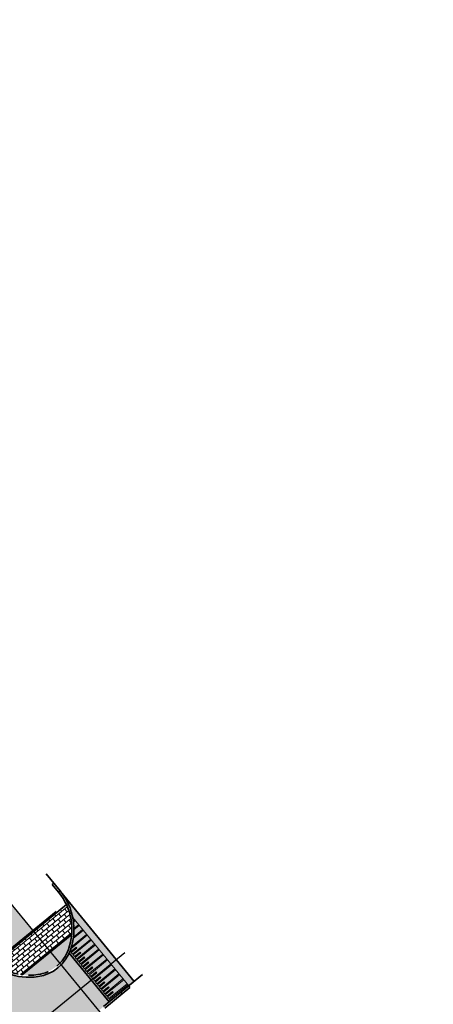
# Model space of a CAD drawing. Header units: metres. Extents: x 150631 to 152219, y 482740 to 484556.
# Tile 18 of 48: x 151598 to 151639, y 483188 to 483285. Entities that reach past the tile are written whole.
import ezdxf

# ---------------------------------------------------------------- set-up
doc = ezdxf.new("R2010")
doc.units = ezdxf.units.M
for name, pattern in [('AM-AS', [16, 10, -2, 2, -2]), ('DASHED2', [0.375, 0.25, -0.125]), ('VH-OPSLUITBAND_100X200', [16, 8, -2, 4, -2]), ('VH-OPSLUITBAND_150X250', [24, 16, -2, 4, -2])]:
    doc.linetypes.add(name, pattern=pattern)
doc.layers.get('0').update_dxf_attribs({"lineweight": 25})
for name, color, linetype, lineweight, true_color in [('B-WE-KG-GRENS_PERCEEL-GV', 1, 'Continuous', 30, 0xff0000), ('IRP-V-verharding-rijbaan', 7, 'Continuous', 0, 0xffb061), ('N-WE-GR-STADSLANDBOUW-A', 7, 'Continuous', 35, 0xffff9e)]:
    doc.layers.add(name, color=color, linetype=linetype, lineweight=lineweight, true_color=true_color)
for name, color, linetype, lineweight in [('N-WE-AM-AS_FIETSPAD-G', 3, 'AM-AS', 30), ('N-WE-AM-AS_WEG-G', 10, 'AM-AS', 30), ('N-WE-VH-KANTOPSLUITING_OPSLUITBAND_100X200-G', 150, 'VH-OPSLUITBAND_100X200', 35), ('N-WE-VH-KANTOPSLUITING_OPSLUITBAND_200X250-G', 150, 'VH-OPSLUITBAND_150X250', 35), ('N-WE-VH-KANTVERHARDING-G', 2, 'Continuous', 35), ('VRK-ontwerp', 2, 'Continuous', 0)]:
    doc.layers.add(name, color=color, linetype=linetype, lineweight=lineweight)
doc.layers.add('N-WE-VH-VERHARDING_TEGEL-A', color=252, linetype='Continuous', lineweight=18, plot=False)

msp = doc.modelspace()

# ---------------------------------------------------------------- hatches: boundary and pattern name
at = {"layer": 'IRP-V-verharding-rijbaan', "transparency": 33554610}
h = msp.add_hatch(color=256, dxfattribs=at)
h.dxf.hatch_style = 1
edge = h.paths.add_edge_path()
edge.add_line((151600.2611759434, 483175.0166531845), (151605.282929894, 483179.151846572))
edge.add_arc((151609.914198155, 483182.9664703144), 6.000000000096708, 129.2919651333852, 219.4771636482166, ccw=False)
edge.add_line((151606.1145640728, 483187.6100444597), (151606.6590387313, 483188.0555643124))
edge.add_line((151606.6590387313, 483188.0555643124), (151602.7338974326, 483192.8525221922))
edge.add_arc((151599.091395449, 483194.5054527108), 4.000000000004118, 278.37719261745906, 335.5919340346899, ccw=False)
edge.add_arc((151598.8000170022, 483196.484113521), 6.000000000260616, 219.3767986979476, 278.3771926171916, ccw=False)
edge.add_line((151594.1620737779, 483192.6776082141), (151589.1380577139, 483188.5533794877))
edge.add_arc((266749.9694186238, 577804.7870673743), 149044.4522852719, 219.406553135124, 219.4132883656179)
at = {"layer": 'N-WE-GR-STADSLANDBOUW-A', "transparency": 33554559}
h = msp.add_hatch(color=256, dxfattribs=at)
h.dxf.hatch_style = 1
edge = h.paths.add_edge_path()
edge.add_line((151599.1768080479, 483195.0803996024), (151597.0339538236, 483197.6908156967))
edge.add_line((151597.0339538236, 483197.6908156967), (151595.6421878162, 483196.5490283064))
edge.add_arc((159321.5552312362, 489534.7912644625), 9993.150003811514, 218.8886187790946, 219.365024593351, ccw=False)
edge.add_line((151543.2083320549, 483261.0071978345), (151544.7382950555, 483262.2412206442))
edge.add_line((151544.7382950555, 483262.2412206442), (151542.6407850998, 483264.8508027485))
edge.add_line((151542.6407850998, 483264.8508027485), (151538.4925934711, 483261.4565373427))
edge.add_line((151538.4925934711, 483261.4565373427), (151538.7078943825, 483261.1719494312))
edge.add_line((151538.7078943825, 483261.1719494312), (151540.7165426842, 483258.680981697))
edge.add_line((151540.7165426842, 483258.680981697), (151540.5608332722, 483258.5553847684))
edge.add_arc((159321.5552272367, 489534.7912612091), 9996.749998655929, 218.8900303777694, 219.3584580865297)
edge.add_line((151592.1323336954, 483195.1515026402), (151592.2870110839, 483195.2783683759))
edge.add_line((151592.2870110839, 483195.2783683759), (151592.921180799, 483194.5051752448))
edge.add_arc((159321.5552283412, 489534.791261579), 9996.549999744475, 219.3641896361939, 219.3767986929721)
edge.add_arc((151598.800017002, 483196.4841135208), 5.800000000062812, 219.3767986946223, 232.4975585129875)
edge.add_line((151595.26900464, 483191.8828146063), (151599.1768080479, 483195.0803996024))
at = {"layer": 'N-WE-GR-STADSLANDBOUW-A', "true_color": 0xafd9aa, "transparency": 33554559}
h = msp.add_hatch(color=9, dxfattribs=at)
h.dxf.hatch_style = 1
h.paths.add_polyline_path([(151601.8198996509, 483191.860596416), (151600.8899305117, 483192.9934809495), (151598.1169547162, 483190.724475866, 0.0661595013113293), (151599.6450144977, 483190.7459971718, 0.16516641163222)])
h.paths.add_polyline_path([(151602.6668937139, 483193.2186690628, 0.06615950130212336), (151602.9904415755, 483194.7122374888), (151600.8899305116, 483192.9934809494), (151601.8198996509, 483191.860596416, 0.1064935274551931)])
at = {"layer": 'N-WE-VH-VERHARDING_TEGEL-A', "transparency": 33554559}
h = msp.add_hatch(dxfattribs=at)
h.set_pattern_fill('AVH-TEGEL_150X300_HALFST', color=256, scale=2.5, angle=272.5435790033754, pattern_type=2)
h.set_pattern_definition([(219.3902490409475, (151065.3107696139, 483584.0751357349), (0.2379746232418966, -0.2898155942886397), []), (309.3902490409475, (151065.3107696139, 483584.0751357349), (0.5796311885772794, 0.4759492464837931), [0.375, -0.375]), (309.3902490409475, (151065.0209540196, 483583.8371611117), (0.5796311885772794, 0.4759492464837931), [-0.375, 0.375])])
h.paths.add_polyline_path([(151591.4717929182, 483185.3958589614, -6.247844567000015e-05), (151589.8852329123, 483187.3279116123), (151584.8237743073, 483183.1704918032, 6.089376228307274e-05), (151586.371100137, 483181.286205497, 0.005151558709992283), (151586.4108264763, 483181.2388434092)])
h.paths.add_polyline_path([(151600.8264815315, 483193.070774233), (151599.240257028, 483195.0031063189), (151595.3512183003, 483191.8208756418, 0.1244039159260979), (151597.980781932, 483190.7422624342)])
h.paths.add_polyline_path([(151602.9999598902, 483194.8492367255, 0.1244039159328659), (151602.4631617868, 483197.6402686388), (151599.2402570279, 483195.0031063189), (151600.8264815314, 483193.0707742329)])
at = {"layer": 'VRK-ontwerp', "transparency": 33554607}
msp.add_hatch(color=9, dxfattribs=at).paths.add_polyline_path([(151609.1356116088, 483190.0820358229), (151601.8833958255, 483198.9450476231, -0.1205623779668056), (151603.0925195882, 483196.3619947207), (151608.5938612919, 483189.6387451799)])
at = {"layer": 'VRK-ontwerp', "true_color": 0x636466, "transparency": 33554602}
h = msp.add_hatch(color=251, dxfattribs=at)
h.paths.add_polyline_path([(151603.2743735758, 483196.1397489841), (151603.0925195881, 483196.3619947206, -0.01375458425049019), (151603.1484646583, 483196.0367232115)])
h.paths.add_polyline_path([(151603.6670024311, 483195.6599129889), (151603.3408671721, 483196.0584864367), (151603.164773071, 483195.9143963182, -0.02631132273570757), (151603.208684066, 483195.2848910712)])
h.paths.add_polyline_path([(151604.0596312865, 483195.1800769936), (151603.7334960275, 483195.5786504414), (151603.2094643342, 483195.149858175, -0.02935056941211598), (151603.1643396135, 483194.4474988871)])
h.paths.add_polyline_path([(151604.452260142, 483194.7002409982), (151604.1261248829, 483195.0988144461), (151603.1434870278, 483194.2947647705, -0.03472584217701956), (151602.9634868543, 483193.4820427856)])
h.paths.add_polyline_path([(151604.8448889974, 483194.220405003), (151604.5187537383, 483194.6189784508), (151602.9064097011, 483193.2996676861, -0.006555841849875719), (151602.8550778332, 483193.150943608, -0.005987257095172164), (151602.8215628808, 483193.0612051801), (151602.8717041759, 483192.9999269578), (151603.4134544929, 483193.4432176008), (151603.4799480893, 483193.3619550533), (151602.9381977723, 483192.9186644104), (151603.064852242, 483192.7638786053)])
h.paths.add_polyline_path([(151605.2375178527, 483193.7405690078), (151604.9113825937, 483194.1391424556), (151603.1313458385, 483192.6826160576), (151603.2643330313, 483192.5200909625), (151603.8060833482, 483192.9633816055), (151603.8725769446, 483192.882119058), (151603.3308266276, 483192.4388284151), (151603.4574810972, 483192.2840426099)])
h.paths.add_polyline_path([(151605.6364794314, 483193.2529937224), (151605.3040114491, 483193.6593064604), (151603.5239746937, 483192.2027800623), (151603.6569618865, 483192.0402549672), (151604.1987122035, 483192.4835456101), (151604.2652057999, 483192.4022830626), (151603.7234554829, 483191.9589924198), (151603.8564426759, 483191.7964673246)])
h.paths.add_polyline_path([(151606.0354410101, 483192.7654184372), (151605.7029730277, 483193.1717311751), (151603.9229362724, 483191.7152047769), (151604.0559234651, 483191.5526796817), (151604.597673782, 483191.9959703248), (151604.6641673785, 483191.9147077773), (151604.1224170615, 483191.4714171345), (151604.2554042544, 483191.3088920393)])
h.paths.add_polyline_path([(151606.4344025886, 483192.2778431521), (151606.1019346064, 483192.6841558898), (151604.321897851, 483191.2276294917), (151604.4548850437, 483191.0651043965), (151604.9966353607, 483191.5083950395), (151605.0631289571, 483191.427132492), (151604.5213786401, 483190.9838418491), (151604.654365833, 483190.8213167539)])
h.paths.add_polyline_path([(151606.8333641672, 483191.7902678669), (151606.500896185, 483192.1965806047), (151604.7208594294, 483190.7400542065), (151604.8538466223, 483190.5775291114), (151605.3955969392, 483191.0208197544), (151605.4620905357, 483190.9395572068), (151604.9203402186, 483190.4962665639), (151605.0533274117, 483190.3337414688)])
h.paths.add_polyline_path([(151607.2323257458, 483191.3026925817), (151606.8998577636, 483191.7090053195), (151605.119821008, 483190.2524789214), (151605.2528082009, 483190.0899538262), (151605.7945585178, 483190.5332444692), (151605.8610521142, 483190.4519819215), (151605.3193017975, 483190.0086912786), (151605.4522889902, 483189.8461661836)])
h.paths.add_polyline_path([(151607.6312873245, 483190.8151172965), (151607.2988193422, 483191.2214300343), (151605.5187825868, 483189.7649036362), (151605.6517697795, 483189.602378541), (151606.1935200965, 483190.0456691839), (151606.260013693, 483189.9644066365), (151605.718263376, 483189.5211159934), (151605.8512505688, 483189.3585908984)])
h.paths.add_polyline_path([(151608.030248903, 483190.3275420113), (151607.6977809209, 483190.7338547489), (151605.9177441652, 483189.277328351), (151606.050731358, 483189.1148032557), (151606.5924816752, 483189.5580938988), (151606.6589752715, 483189.4768313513), (151606.1172249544, 483189.0335407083), (151606.2502121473, 483188.8710156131)])
h.paths.add_polyline_path([(151608.4292104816, 483189.8399667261), (151608.0967424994, 483190.2462794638), (151606.3167057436, 483188.7897530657), (151606.4496929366, 483188.6272279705), (151606.9914432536, 483189.0705186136), (151607.0579368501, 483188.9892560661), (151606.5161865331, 483188.5459654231), (151606.649173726, 483188.3834403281)])
h.paths.add_polyline_path([(151608.5938612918, 483189.6387451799), (151608.495704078, 483189.7587041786), (151606.7156673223, 483188.3021777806), (151606.8138245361, 483188.1822187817)])
at = {"layer": 'VRK-ontwerp', "true_color": 0xf9fdfe}
h = msp.add_hatch(color=7, dxfattribs=at)
h.paths.add_polyline_path([(151603.3408671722, 483196.0584864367), (151603.2743735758, 483196.1397489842), (151603.1484646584, 483196.0367232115, -0.005142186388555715), (151603.164773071, 483195.9143963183)])
h.paths.add_polyline_path([(151603.7334960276, 483195.5786504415), (151603.6670024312, 483195.659912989), (151603.2086840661, 483195.2848910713, -0.005626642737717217), (151603.2094643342, 483195.149858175)])
h.paths.add_polyline_path([(151604.126124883, 483195.0988144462), (151604.0596312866, 483195.1800769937), (151603.1643396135, 483194.4474988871, -0.006423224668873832), (151603.1434870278, 483194.2947647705)])
h.paths.add_polyline_path([(151604.5187537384, 483194.6189784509), (151604.452260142, 483194.7002409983), (151602.9634868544, 483193.4820427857, -0.007962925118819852), (151602.9064097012, 483193.2996676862)])
h.paths.add_polyline_path([(151606.8138245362, 483188.1822187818), (151606.7156673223, 483188.3021777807), (151608.4957040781, 483189.7587041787), (151608.4292104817, 483189.8399667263), (151606.6491737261, 483188.3834403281), (151606.5161865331, 483188.5459654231), (151607.0579368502, 483188.9892560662), (151606.9914432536, 483189.0705186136), (151606.4496929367, 483188.6272279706), (151606.3167057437, 483188.7897530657), (151608.0967424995, 483190.2462794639), (151608.0302489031, 483190.3275420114), (151606.2502121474, 483188.8710156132), (151606.1172249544, 483189.0335407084), (151606.6589752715, 483189.4768313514), (151606.5924816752, 483189.5580938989), (151606.0507313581, 483189.1148032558), (151605.9177441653, 483189.2773283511), (151607.6977809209, 483190.7338547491), (151607.6312873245, 483190.8151172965), (151605.8512505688, 483189.3585908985), (151605.718263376, 483189.5211159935), (151606.2600136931, 483189.9644066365), (151606.1935200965, 483190.045669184), (151605.6517697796, 483189.6023785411), (151605.5187825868, 483189.7649036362), (151607.2988193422, 483191.2214300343), (151607.2323257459, 483191.3026925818), (151605.4522889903, 483189.8461661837), (151605.3193017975, 483190.0086912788), (151605.8610521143, 483190.4519819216), (151605.7945585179, 483190.5332444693), (151605.252808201, 483190.0899538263), (151605.119821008, 483190.2524789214), (151606.8998577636, 483191.7090053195), (151606.8333641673, 483191.790267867), (151605.0533274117, 483190.3337414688), (151604.9203402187, 483190.4962665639), (151605.4620905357, 483190.9395572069), (151605.3955969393, 483191.0208197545), (151604.8538466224, 483190.5775291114), (151604.7208594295, 483190.7400542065), (151606.5008961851, 483192.1965806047), (151606.4344025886, 483192.2778431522), (151604.6543658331, 483190.821316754), (151604.5213786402, 483190.9838418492), (151605.0631289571, 483191.4271324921), (151604.9966353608, 483191.5083950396), (151604.4548850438, 483191.0651043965), (151604.3218978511, 483191.2276294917), (151606.1019346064, 483192.68415589), (151606.0354410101, 483192.7654184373), (151604.2554042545, 483191.3088920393), (151604.1224170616, 483191.4714171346), (151604.6641673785, 483191.9147077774), (151604.5976737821, 483191.9959703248), (151604.0559234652, 483191.5526796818), (151603.9229362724, 483191.715204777), (151605.7029730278, 483193.1717311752), (151605.6364794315, 483193.2529937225), (151603.856442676, 483191.7964673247), (151603.7234554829, 483191.9589924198), (151604.2652058, 483192.4022830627), (151604.1987122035, 483192.4835456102), (151603.6569618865, 483192.0402549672), (151603.5239746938, 483192.2027800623), (151605.3040114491, 483193.6593064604), (151605.2375178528, 483193.7405690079), (151603.4574810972, 483192.2840426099), (151603.3308266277, 483192.4388284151), (151603.8725769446, 483192.882119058), (151603.8060833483, 483192.9633816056), (151603.2643330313, 483192.5200909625), (151603.1313458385, 483192.6826160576), (151604.9113825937, 483194.1391424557), (151604.8448889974, 483194.2204050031), (151603.064852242, 483192.7638786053), (151602.9381977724, 483192.9186644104), (151603.4799480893, 483193.3619550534), (151603.4134544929, 483193.4432176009), (151602.871704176, 483192.9999269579), (151602.8215628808, 483193.0612051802, -0.01414963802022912), (151602.7338974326, 483192.8525221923), (151606.6590387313, 483188.0555643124)])

# ---------------------------------------------------------------- linework, layer by layer
at = {"linetype": 'DASHED2', "ltscale": 5, "flags": 128}
for points in [[(151618.40472033, 483142.467182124), (151608.6356136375, 483154.2763127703, -0.005737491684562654), (151464.2485355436, 483332.9502824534), (151453.1484305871, 483347.0133532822)], [(151614.3912898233, 483141.8277771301), (151605.9387885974, 483152.0453634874, -0.005737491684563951), (151461.5012255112, 483330.7818065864), (151451.4253256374, 483343.5472798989)]]:
    msp.add_lwpolyline(points, format="xyb", dxfattribs=at)
at = {"layer": 'B-WE-KG-GRENS_PERCEEL-GV', "flags": 128}
msp.add_lwpolyline([(151777.85, 482980.465), (151674.555, 483103.255), (151577.28, 483221.755), (151522.99, 483289.299), (151490.175, 483330.125), (151483.06, 483340.21), (151474.465, 483351.93)], dxfattribs=at)
at = {"layer": 'N-WE-AM-AS_FIETSPAD-G', "flags": 128}
msp.add_lwpolyline([(151617.0438073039, 483141.3668183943), (151607.2872011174, 483153.1608381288, -0.005737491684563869), (151462.8748805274, 483331.8660445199), (151451.6890153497, 483346.0377676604)], format="xyb", dxfattribs=at)
at = {"layer": 'N-WE-AM-AS_WEG-G', "linetype": 'AM-AS'}
msp.add_line((151608.2115330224, 483192.879200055), (151597.1959212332, 483183.8656056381), dxfattribs=at)
at = {"layer": 'N-WE-AM-AS_WEG-G', "linetype": 'AM-AS', "flags": 128}
msp.add_lwpolyline([(151810.612228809, 482928.568582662), (151724.670039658, 483030.2333363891, -0.002662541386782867), (151683.6773251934, 483079.2524796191), (151640.1631971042, 483131.8534020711), (151616.3408280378, 483160.6504535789, -0.005737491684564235), (151472.0979927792, 483339.1459277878), (151434.6925898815, 483386.5360049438, -0.008254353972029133), (151164.3626081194, 483740.9008200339, -0.006546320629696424), (150920.2316752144, 484081.3656688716, 0.006168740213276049), (150902.9960260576, 484105.4408634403), (150859.0324023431, 484165.2767445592)], format="xyb", dxfattribs=at)
at = {"layer": 'N-WE-VH-KANTOPSLUITING_OPSLUITBAND_100X200-G', "flags": 128}
for points in [[(151595.2690046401, 483191.8828146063), (151602.4187209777, 483197.7331154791)], [(151598.1169547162, 483190.724475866), (151602.9904415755, 483194.7122374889)]]:
    msp.add_lwpolyline(points, dxfattribs=at)
at = {"layer": 'N-WE-VH-KANTOPSLUITING_OPSLUITBAND_200X250-G', "ltscale": 0.5}
msp.add_line((151607.9438623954, 483188.8484578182), (151606.2412185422, 483187.4552586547), dxfattribs=at)
at = {"layer": 'N-WE-VH-KANTOPSLUITING_OPSLUITBAND_200X250-G', "ltscale": 0.5, "flags": 128}
for points in [[(151601.6983425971, 483198.855686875, -0.2636757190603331), (151602.666893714, 483193.2186690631, -0.2765237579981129), (151599.6450144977, 483190.7459971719, -0.2632798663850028), (151594.3166718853, 483192.8044917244, -5.501737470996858e-05), (151592.9211811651, 483194.5051747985, -5.501737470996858e-05)], [(151601.5097492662, 483173.1947875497, -0.0005478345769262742), (151587.5878874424, 483190.1272777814)]]:
    msp.add_lwpolyline(points, format="xyb", dxfattribs=at)
at = {"layer": 'N-WE-VH-KANTVERHARDING-G'}
for p, q in [((151601.2198560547, 483199.7562703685), (151601.0650702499, 483199.6296158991)), ((151601.8531284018, 483198.9823413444), (151601.698342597, 483198.855686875)), ((151601.8833958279, 483198.94504762), (151609.1356116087, 483190.0820358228)), ((151602.7338974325, 483192.8525221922), (151606.6590387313, 483188.0555643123)), ((151609.9530319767, 483190.7508952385), (151606.1145640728, 483187.6100444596)), ((151608.59113695, 483189.6365159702), (151608.7177914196, 483189.4817301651)), ((151607.8172079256, 483189.0032436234), (151607.9438623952, 483188.8484578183)), ((151607.9438623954, 483188.8484578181), (151608.7177914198, 483189.4817301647))]:
    msp.add_line(p, q, dxfattribs=at)
at = {"layer": 'N-WE-VH-KANTVERHARDING-G', "lineweight": 5}
for p, q in [((151608.5938612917, 483189.63874518), (151603.0925195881, 483196.3619947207)), ((151603.2743735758, 483196.1397489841), (151603.1484646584, 483196.0367232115)), ((151603.3408671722, 483196.0584864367), (151603.164773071, 483195.9143963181)), ((151603.6670024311, 483195.6599129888), (151603.208684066, 483195.2848910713)), ((151603.7334960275, 483195.5786504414), (151603.2094643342, 483195.1498581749)), ((151604.5187537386, 483194.6189784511), (151602.9064097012, 483193.2996676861)), ((151604.4522601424, 483194.7002409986), (151602.9634868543, 483193.4820427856)), ((151604.1261248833, 483195.0988144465), (151603.1434870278, 483194.2947647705)), ((151604.059631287, 483195.1800769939), (151603.1643396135, 483194.4474988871)), ((151603.4134544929, 483193.4432176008), (151602.871704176, 483192.9999269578)), ((151604.8448889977, 483194.2204050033), (151603.064852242, 483192.7638786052)), ((151604.911382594, 483194.1391424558), (151603.1313458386, 483192.6826160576)), ((151603.4799480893, 483193.3619550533), (151603.4134544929, 483193.4432176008)), ((151605.237517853, 483193.7405690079), (151603.4574810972, 483192.2840426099)), ((151605.3040114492, 483193.6593064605), (151603.5239746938, 483192.2027800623)), ((151602.871704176, 483192.9999269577), (151602.8215628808, 483193.0612051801)), ((151603.4799480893, 483193.3619550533), (151602.9381977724, 483192.9186644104)), ((151603.064852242, 483192.7638786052), (151602.9381977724, 483192.9186644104)), ((151603.2643330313, 483192.5200909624), (151603.1313458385, 483192.6826160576)), ((151603.8060833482, 483192.9633816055), (151603.2643330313, 483192.5200909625)), ((151603.8725769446, 483192.882119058), (151603.3308266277, 483192.4388284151)), ((151603.4574810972, 483192.2840426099), (151603.3308266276, 483192.438828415)), ((151604.1987122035, 483192.4835456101), (151603.6569618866, 483192.0402549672)), ((151604.2652057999, 483192.4022830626), (151603.723455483, 483191.9589924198)), ((151603.8725769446, 483192.882119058), (151603.8060833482, 483192.9633816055)), ((151605.6364794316, 483193.2529937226), (151603.8564426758, 483191.7964673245)), ((151605.7029730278, 483193.1717311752), (151603.9229362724, 483191.7152047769)), ((151604.2652057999, 483192.4022830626), (151604.1987122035, 483192.4835456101)), ((151606.0354410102, 483192.7654184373), (151604.2554042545, 483191.3088920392)), ((151606.1019346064, 483192.6841558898), (151604.3218978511, 483191.2276294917)), ((151606.1019346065, 483192.6841558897), (151606.0354410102, 483192.7654184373)), ((151603.6569618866, 483192.0402549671), (151603.5239746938, 483192.2027800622)), ((151603.8564426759, 483191.7964673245), (151603.723455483, 483191.9589924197)), ((151604.0559234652, 483191.5526796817), (151603.9229362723, 483191.7152047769)), ((151604.5976737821, 483191.9959703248), (151604.0559234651, 483191.5526796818)), ((151604.6641673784, 483191.9147077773), (151604.1224170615, 483191.4714171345)), ((151604.2554042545, 483191.3088920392), (151604.1224170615, 483191.4714171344)), ((151604.9966353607, 483191.5083950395), (151604.4548850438, 483191.0651043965)), ((151605.0631289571, 483191.427132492), (151604.5213786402, 483190.9838418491)), ((151604.6641673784, 483191.9147077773), (151604.5976737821, 483191.9959703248)), ((151606.4344025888, 483192.2778431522), (151604.6543658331, 483190.8213167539)), ((151606.500896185, 483192.1965806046), (151604.7208594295, 483190.7400542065)), ((151605.0631289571, 483191.427132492), (151604.9966353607, 483191.5083950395)), ((151606.8333641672, 483191.7902678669), (151605.0533274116, 483190.3337414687)), ((151606.8998577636, 483191.7090053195), (151605.1198210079, 483190.2524789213)), ((151606.5008961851, 483192.1965806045), (151606.4344025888, 483192.2778431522)), ((151606.8998577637, 483191.7090053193), (151606.8333641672, 483191.7902678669)), ((151604.4548850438, 483191.0651043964), (151604.321897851, 483191.2276294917)), ((151604.6543658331, 483190.8213167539), (151604.5213786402, 483190.9838418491)), ((151604.8538466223, 483190.5775291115), (151604.7208594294, 483190.7400542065)), ((151605.3955969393, 483191.0208197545), (151604.8538466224, 483190.5775291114)), ((151605.4620905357, 483190.9395572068), (151604.9203402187, 483190.4962665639)), ((151605.0533274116, 483190.3337414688), (151604.9203402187, 483190.4962665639)), ((151605.7945585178, 483190.5332444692), (151605.2528082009, 483190.0899538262)), ((151605.4620905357, 483190.9395572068), (151605.3955969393, 483191.0208197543)), ((151607.232325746, 483191.3026925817), (151605.4522889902, 483189.8461661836)), ((151607.2988193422, 483191.2214300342), (151605.5187825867, 483189.7649036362)), ((151605.8610521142, 483190.4519819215), (151605.7945585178, 483190.5332444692)), ((151607.6312873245, 483190.8151172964), (151605.8512505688, 483189.3585908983)), ((151607.6977809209, 483190.7338547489), (151605.9177441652, 483189.277328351)), ((151607.2988193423, 483191.221430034), (151607.232325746, 483191.3026925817)), ((151607.6977809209, 483190.7338547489), (151607.6312873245, 483190.8151172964)), ((151605.2528082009, 483190.0899538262), (151605.1198210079, 483190.2524789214)), ((151605.8610521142, 483190.4519819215), (151605.3193017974, 483190.0086912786)), ((151605.4522889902, 483189.8461661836), (151605.3193017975, 483190.0086912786)), ((151605.6517697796, 483189.602378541), (151605.5187825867, 483189.7649036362)), ((151606.1935200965, 483190.0456691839), (151605.6517697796, 483189.602378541)), ((151606.2600136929, 483189.9644066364), (151605.7182633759, 483189.5211159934)), ((151605.8512505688, 483189.3585908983), (151605.7182633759, 483189.5211159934)), ((151606.5924816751, 483189.5580938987), (151606.0507313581, 483189.1148032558)), ((151606.260013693, 483189.9644066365), (151606.1935200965, 483190.0456691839)), ((151608.0302489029, 483190.3275420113), (151606.2502121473, 483188.8710156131)), ((151608.0967424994, 483190.2462794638), (151606.3167057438, 483188.7897530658)), ((151606.6589752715, 483189.4768313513), (151606.5924816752, 483189.5580938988)), ((151608.4292104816, 483189.8399667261), (151606.649173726, 483188.383440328)), ((151608.4957040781, 483189.7587041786), (151606.7156673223, 483188.3021777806)), ((151608.0967424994, 483190.2462794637), (151608.0302489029, 483190.3275420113)), ((151608.495704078, 483189.7587041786), (151608.4292104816, 483189.8399667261)), ((151606.050731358, 483189.1148032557), (151605.9177441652, 483189.277328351)), ((151606.6589752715, 483189.4768313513), (151606.1172249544, 483189.0335407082)), ((151606.2502121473, 483188.8710156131), (151606.1172249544, 483189.0335407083)), ((151606.4496929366, 483188.6272279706), (151606.3167057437, 483188.7897530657)), ((151606.9914432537, 483189.0705186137), (151606.4496929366, 483188.6272279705)), ((151607.0579368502, 483188.9892560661), (151606.5161865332, 483188.5459654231)), ((151606.649173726, 483188.383440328), (151606.516186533, 483188.5459654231)), ((151607.0579368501, 483188.9892560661), (151606.9914432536, 483189.0705186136)), ((151606.7156673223, 483188.3021777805), (151606.8138245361, 483188.1822187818))]:
    msp.add_line(p, q, dxfattribs=at)
at = {"layer": 'N-WE-VH-KANTVERHARDING-G', "flags": 128}
msp.add_lwpolyline([(151619.9167560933, 483151.2290595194), (151613.8366333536, 483158.5788578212, -0.005541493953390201), (151474.4080854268, 483330.9785407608, -0.005541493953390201)], format="xyb", dxfattribs=at)
for points in [[(151600.4757523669, 483200.6656475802), (151601.8531284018, 483198.9823413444)], [(151601.06507025, 483199.6296158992), (151601.698342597, 483198.855686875)], [(151595.3512183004, 483191.8208756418), (151602.4631617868, 483197.6402686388)], [(151597.980781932, 483190.7422624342), (151602.9999598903, 483194.8492367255)]]:
    msp.add_lwpolyline(points, dxfattribs=at)
at = {"layer": 'N-WE-VH-KANTVERHARDING-G'}
for centre, radius, start, end in [((151597.2095542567, 483195.1827072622), 6, 340.2067376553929, 39.29196513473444), ((151598.8000170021, 483196.4841135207), 6, 219.3767986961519, 278.3771926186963), ((151599.0913954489, 483194.5054527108), 4, 278.3771926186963, 340.2067376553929)]:
    msp.add_arc(centre, radius, start, end, dxfattribs=at)

doc.saveas('drawing.dxf')
